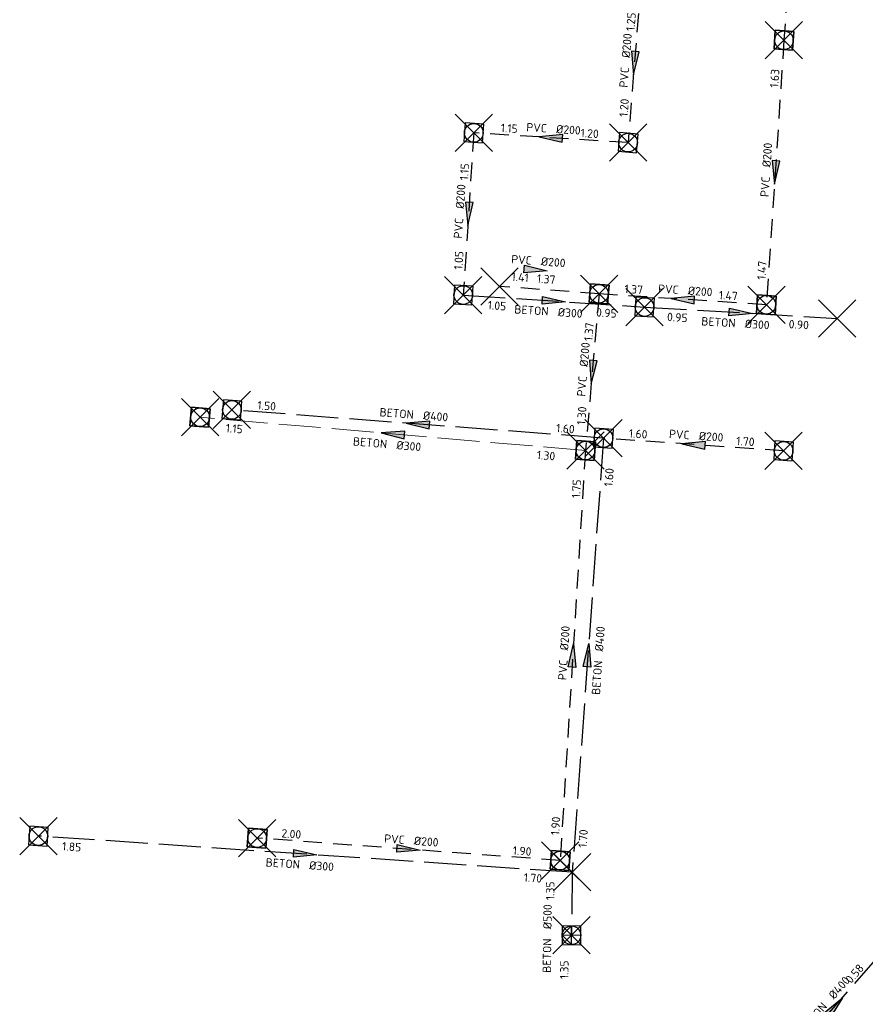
# Model space of a CAD drawing. Header units: metres. Extents: x 157108 to 159104, y 459683 to 461645.
# Tile 21 of 24: x 158342 to 158477, y 461149 to 461307. Entities that reach past the tile are written whole.
import ezdxf
from ezdxf.enums import TextEntityAlignment as Align

# ---------------------------------------------------------------- set-up
doc = ezdxf.new("R2010")
doc.units = ezdxf.units.M
doc.header["$LTSCALE"] = 0.75
doc.header["$PDMODE"] = 3
doc.header["$PDSIZE"] = 3
for name, pattern in [('RI-DWA_BETON-SO', [11.4, 9, -2.4]), ('RI-DWA_PVC-SO', [6.4, 4, -2.4]), ('RI-GWA_BETON-SO', [11.4, 9, -2.4]), ('RI-HWA_BETON-SO', [11.4, 9, -2.4]), ('RI-HWA_PVC-SO', [6.4, 4, -2.4])]:
    doc.linetypes.add(name, pattern=pattern)
doc.layers.get('0').update_dxf_attribs({"lineweight": 25})
doc.layers.get('defpoints').update_dxf_attribs({"lineweight": 25})
for name, color, linetype, plot in [('afsluitstuk', 7, 'Continuous', False), ('externe overstort', 7, 'Continuous', False), ('inspectieput', 7, 'Continuous', False), ('uitlaatconstructie', 7, 'Continuous', False)]:
    doc.layers.add(name, color=color, linetype=linetype, plot=plot)
for name, color, linetype, lineweight in [('B-OI-RI-DWA_RIOOLLEIDING_BETON_300-G', 42, 'RI-DWA_BETON-SO', 18), ('B-OI-RI-DWA_RIOOLPUT_INSPECTIEPUT-S', 42, 'Continuous', 25), ('B-OI-RI-DWA_STROOMRICHTING-S', 42, 'Continuous', 25), ('B-OI-RI-GWA_STROOMRICHTING-S', 11, 'Continuous', 25), ('B-OI-RI-HWA_RIOOLPUT_INSPECTIEPUT-S', 151, 'Continuous', 25), ('B-OI-RI-HWA_STROOMRICHTING-S', 151, 'Continuous', 25)]:
    doc.layers.add(name, color=color, linetype=linetype, lineweight=lineweight)
for name, color, linetype in [('B-OI-RI-DWA_RIOOLLEIDING_PVC_200-G', 42, 'RI-DWA_PVC-SO'), ('B-OI-RI-GWA_RIOOLLEIDING_BETON_400-G', 11, 'RI-GWA_BETON-SO'), ('B-OI-RI-HWA_RIOOLLEIDING_BETON_300-G', 151, 'RI-HWA_BETON-SO'), ('B-OI-RI-HWA_RIOOLLEIDING_BETON_400-G', 151, 'RI-HWA_BETON-SO'), ('B-OI-RI-HWA_RIOOLLEIDING_BETON_500-G', 151, 'RI-HWA_BETON-SO'), ('B-OI-RI-HWA_RIOOLLEIDING_PVC_200-G', 151, 'RI-HWA_PVC-SO'), ('B-OI-RI-HWA_RIOOLPUT_OVERSTORTPUT-S', 151, 'Continuous')]:
    doc.layers.add(name, color=color, linetype=linetype)
doc.layers.get('0').freeze()
doc.styles.add('NLCS-ISO', font='isocpeur.ttf')

# ---------------------------------------------------------------- blocks, each defined once
blk = doc.blocks.new('*U30')
at = {"ltscale": 0.1}
blk.add_hatch(color=256, dxfattribs=at).paths.add_polyline_path([(2.5, 0), (-2.5, -0.83), (-2.5, 0.83)])
at = {"ltscale": 0.1, "flags": 128}
blk.add_lwpolyline([(2.5, 0), (-2.5, -0.83), (-2.5, 0.83)], close=True, dxfattribs=at)
at = {"ltscale": 0.1, "style": 'NLCS-ISO'}
for tag, p in [('BOBL', (-34.67, 0)), ('MAT', (-1, 0.5))]:
    blk.add_attdef(tag, text='', height=1.8, dxfattribs=at).set_placement(p, align=Align.BOTTOM_RIGHT)
for tag, p in [('DIA', (1, 0.5)), ('BOBR', (33.73, -0.02))]:
    blk.add_attdef(tag, text='', height=1.8, dxfattribs=at).set_placement(p, align=Align.BOTTOM_LEFT)
at = {"layer": 'defpoints', "ltscale": 0.1, "style": 'NLCS-ISO', "flags": 1}
blk.add_attdef('JVA', text='', height=1.8, dxfattribs=at).set_placement((0, -1), align=Align.TOP_CENTER)
blk = doc.blocks.new('*U31')
at = {"ltscale": 0.1}
blk.add_hatch(color=256, dxfattribs=at).paths.add_polyline_path([(2.5, 0), (-2.5, -0.83), (-2.5, 0.83)])
at = {"ltscale": 0.1, "flags": 128}
blk.add_lwpolyline([(2.5, 0), (-2.5, -0.83), (-2.5, 0.83)], close=True, dxfattribs=at)
at = {"ltscale": 0.1, "style": 'NLCS-ISO'}
for tag, p in [('BOBL', (-48.01, -3.24)), ('MAT', (-1, -3.74))]:
    blk.add_attdef(tag, text='', height=1.8, dxfattribs=at).set_placement(p, align=Align.BOTTOM_RIGHT)
for tag, p in [('DIA', (1, -3.74)), ('BOBR', (47.06, -3.22))]:
    blk.add_attdef(tag, text='', height=1.8, dxfattribs=at).set_placement(p, align=Align.BOTTOM_LEFT)
at = {"layer": 'defpoints', "ltscale": 0.1, "style": 'NLCS-ISO', "flags": 1}
blk.add_attdef('JVA', text='', height=1.8, dxfattribs=at).set_placement((0, -1), align=Align.TOP_CENTER)
blk = doc.blocks.new('*U304')
at = {"ltscale": 0.1, "style": 'NLCS-ISO'}
for tag, p in [('MAT', (-1, 0.5)), ('BOBL', (-5.66, -3.24))]:
    blk.add_attdef(tag, text='', height=1.8, dxfattribs=at).set_placement(p, align=Align.BOTTOM_RIGHT)
for tag, p in [('DIA', (1, 0.5)), ('BOBR', (7.22, 0))]:
    blk.add_attdef(tag, text='', height=1.8, dxfattribs=at).set_placement(p, align=Align.BOTTOM_LEFT)
at = {"layer": 'defpoints', "ltscale": 0.1, "style": 'NLCS-ISO', "flags": 1}
blk.add_attdef('JVA', text='', height=1.8, dxfattribs=at).set_placement((0, -1), align=Align.TOP_CENTER)
blk = doc.blocks.new('*U68')
at = {"ltscale": 0.1}
blk.add_hatch(color=256, dxfattribs=at).paths.add_polyline_path([(2.5, 0), (-2.5, -0.83), (-2.5, 0.83)])
at = {"ltscale": 0.1, "flags": 128}
blk.add_lwpolyline([(2.5, 0), (-2.5, -0.83), (-2.5, 0.83)], close=True, dxfattribs=at)
at = {"ltscale": 0.1, "style": 'NLCS-ISO'}
for tag, p in [('BOBL', (-11.33, -3.24)), ('MAT', (-1, -3.74))]:
    blk.add_attdef(tag, text='', height=1.8, dxfattribs=at).set_placement(p, align=Align.BOTTOM_RIGHT)
for tag, p in [('DIA', (1, -3.74)), ('BOBR', (10.39, -3.24))]:
    blk.add_attdef(tag, text='', height=1.8, dxfattribs=at).set_placement(p, align=Align.BOTTOM_LEFT)
at = {"layer": 'defpoints', "ltscale": 0.1, "style": 'NLCS-ISO', "flags": 1}
blk.add_attdef('JVA', text='', height=1.8, dxfattribs=at).set_placement((0, -1), align=Align.TOP_CENTER)
blk = doc.blocks.new('*U69')
at = {"ltscale": 0.1}
blk.add_hatch(color=256, dxfattribs=at).paths.add_polyline_path([(2.5, 0), (-2.5, -0.83), (-2.5, 0.83)])
at = {"ltscale": 0.1, "flags": 128}
blk.add_lwpolyline([(2.5, 0), (-2.5, -0.83), (-2.5, 0.83)], close=True, dxfattribs=at)
at = {"ltscale": 0.1, "style": 'NLCS-ISO'}
for tag, p in [('BOBL', (-10.13, -3.24)), ('MAT', (-1, -3.74))]:
    blk.add_attdef(tag, text='', height=1.8, dxfattribs=at).set_placement(p, align=Align.BOTTOM_RIGHT)
for tag, p in [('DIA', (1, -3.74)), ('BOBR', (9.19, -3.24))]:
    blk.add_attdef(tag, text='', height=1.8, dxfattribs=at).set_placement(p, align=Align.BOTTOM_LEFT)
at = {"layer": 'defpoints', "ltscale": 0.1, "style": 'NLCS-ISO', "flags": 1}
blk.add_attdef('JVA', text='', height=1.8, dxfattribs=at).set_placement((0, -1), align=Align.TOP_CENTER)
blk = doc.blocks.new('*U70')
at = {"ltscale": 0.1}
blk.add_hatch(color=256, dxfattribs=at).paths.add_polyline_path([(-2.5, 0), (2.5, -0.83), (2.5, 0.83)])
at = {"ltscale": 0.1, "flags": 128}
blk.add_lwpolyline([(-2.5, 0), (2.5, -0.83), (2.5, 0.83)], close=True, dxfattribs=at)
at = {"ltscale": 0.1, "style": 'NLCS-ISO'}
for tag, p in [('BOBL', (-8.08, 0)), ('MAT', (-1, 0.5))]:
    blk.add_attdef(tag, text='', height=1.8, dxfattribs=at).set_placement(p, align=Align.BOTTOM_RIGHT)
for tag, p in [('DIA', (1, 0.5)), ('BOBR', (7.13, 0))]:
    blk.add_attdef(tag, text='', height=1.8, dxfattribs=at).set_placement(p, align=Align.BOTTOM_LEFT)
at = {"layer": 'defpoints', "ltscale": 0.1, "style": 'NLCS-ISO', "flags": 1}
blk.add_attdef('JVA', text='', height=1.8, dxfattribs=at).set_placement((0, -1), align=Align.TOP_CENTER)
blk = doc.blocks.new('*U103')
at = {"ltscale": 0.1}
blk.add_hatch(color=256, dxfattribs=at).paths.add_polyline_path([(-2.5, 0), (2.5, -0.83), (2.5, 0.83)])
at = {"ltscale": 0.1, "flags": 128}
blk.add_lwpolyline([(-2.5, 0), (2.5, -0.83), (2.5, 0.83)], close=True, dxfattribs=at)
at = {"ltscale": 0.1, "style": 'NLCS-ISO'}
for tag, p in [('BOBL', (-7.75, 0)), ('MAT', (-1, 0.5))]:
    blk.add_attdef(tag, text='', height=1.8, dxfattribs=at).set_placement(p, align=Align.BOTTOM_RIGHT)
for tag, p in [('DIA', (1, 0.5)), ('BOBR', (6.8, 0))]:
    blk.add_attdef(tag, text='', height=1.8, dxfattribs=at).set_placement(p, align=Align.BOTTOM_LEFT)
at = {"layer": 'defpoints', "ltscale": 0.1, "style": 'NLCS-ISO', "flags": 1}
blk.add_attdef('JVA', text='', height=1.8, dxfattribs=at).set_placement((0, -1), align=Align.TOP_CENTER)
blk = doc.blocks.new('*U112')
at = {"ltscale": 0.1}
blk.add_hatch(color=256, dxfattribs=at).paths.add_polyline_path([(2.5, 0), (-2.5, -0.83), (-2.5, 0.83)])
at = {"ltscale": 0.1, "flags": 128}
blk.add_lwpolyline([(2.5, 0), (-2.5, -0.83), (-2.5, 0.83)], close=True, dxfattribs=at)
at = {"ltscale": 0.1, "style": 'NLCS-ISO'}
for tag, p in [('MAT', (-1, 0.5)), ('BOBL', (-1.36, -3.24))]:
    blk.add_attdef(tag, text='', height=1.8, dxfattribs=at).set_placement(p, align=Align.BOTTOM_RIGHT)
for tag, p in [('DIA', (1, 0.5)), ('BOBR', (0.41, -3.24))]:
    blk.add_attdef(tag, text='', height=1.8, dxfattribs=at).set_placement(p, align=Align.BOTTOM_LEFT)
at = {"layer": 'defpoints', "ltscale": 0.1, "style": 'NLCS-ISO', "flags": 1}
blk.add_attdef('JVA', text='', height=1.8, dxfattribs=at).set_placement((0, -1), align=Align.TOP_CENTER)
blk = doc.blocks.new('*U120')
at = {"ltscale": 0.1}
blk.add_hatch(color=256, dxfattribs=at).paths.add_polyline_path([(2.5, 0), (-2.5, -0.83), (-2.5, 0.83)])
at = {"ltscale": 0.1, "flags": 128}
blk.add_lwpolyline([(2.5, 0), (-2.5, -0.83), (-2.5, 0.83)], close=True, dxfattribs=at)
at = {"ltscale": 0.1, "style": 'NLCS-ISO'}
for tag, p in [('MAT', (-1, 0.5)), ('BOBL', (-6.88, -3.24))]:
    blk.add_attdef(tag, text='', height=1.8, dxfattribs=at).set_placement(p, align=Align.BOTTOM_RIGHT)
for tag, p in [('DIA', (1, 0.5)), ('BOBR', (5.94, 0))]:
    blk.add_attdef(tag, text='', height=1.8, dxfattribs=at).set_placement(p, align=Align.BOTTOM_LEFT)
at = {"layer": 'defpoints', "ltscale": 0.1, "style": 'NLCS-ISO', "flags": 1}
blk.add_attdef('JVA', text='', height=1.8, dxfattribs=at).set_placement((0, -1), align=Align.TOP_CENTER)
blk = doc.blocks.new('*U128')
at = {"ltscale": 0.1}
blk.add_hatch(color=256, dxfattribs=at).paths.add_polyline_path([(-2.5, 0), (2.5, -0.83), (2.5, 0.83)])
at = {"ltscale": 0.1, "flags": 128}
blk.add_lwpolyline([(-2.5, 0), (2.5, -0.83), (2.5, 0.83)], close=True, dxfattribs=at)
at = {"ltscale": 0.1, "style": 'NLCS-ISO'}
for tag, p in [('BOBL', (-7.52, 0)), ('MAT', (-1, 0.5))]:
    blk.add_attdef(tag, text='', height=1.8, dxfattribs=at).set_placement(p, align=Align.BOTTOM_RIGHT)
for tag, p in [('DIA', (1, 0.5)), ('BOBR', (6.57, 0))]:
    blk.add_attdef(tag, text='', height=1.8, dxfattribs=at).set_placement(p, align=Align.BOTTOM_LEFT)
at = {"layer": 'defpoints', "ltscale": 0.1, "style": 'NLCS-ISO', "flags": 1}
blk.add_attdef('JVA', text='', height=1.8, dxfattribs=at).set_placement((0, -1), align=Align.TOP_CENTER)
blk = doc.blocks.new('*U129')
at = {"ltscale": 0.1}
blk.add_hatch(color=256, dxfattribs=at).paths.add_polyline_path([(-2.5, 0), (2.5, -0.83), (2.5, 0.83)])
at = {"ltscale": 0.1, "flags": 128}
blk.add_lwpolyline([(-2.5, 0), (2.5, -0.83), (2.5, 0.83)], close=True, dxfattribs=at)
at = {"ltscale": 0.1, "style": 'NLCS-ISO'}
for tag, p in [('BOBL', (-8.63, 0)), ('MAT', (-1, 0.5))]:
    blk.add_attdef(tag, text='', height=1.8, dxfattribs=at).set_placement(p, align=Align.BOTTOM_RIGHT)
for tag, p in [('DIA', (1, 0.5)), ('BOBR', (7.68, 0))]:
    blk.add_attdef(tag, text='', height=1.8, dxfattribs=at).set_placement(p, align=Align.BOTTOM_LEFT)
at = {"layer": 'defpoints', "ltscale": 0.1, "style": 'NLCS-ISO', "flags": 1}
blk.add_attdef('JVA', text='', height=1.8, dxfattribs=at).set_placement((0, -1), align=Align.TOP_CENTER)
blk = doc.blocks.new('*U130')
at = {"ltscale": 0.1}
blk.add_hatch(color=256, dxfattribs=at).paths.add_polyline_path([(-2.5, 0), (2.5, -0.83), (2.5, 0.83)])
at = {"ltscale": 0.1, "flags": 128}
blk.add_lwpolyline([(-2.5, 0), (2.5, -0.83), (2.5, 0.83)], close=True, dxfattribs=at)
at = {"ltscale": 0.1, "style": 'NLCS-ISO'}
for tag, p in [('BOBL', (-19.07, 0)), ('MAT', (-1, 0.5))]:
    blk.add_attdef(tag, text='', height=1.8, dxfattribs=at).set_placement(p, align=Align.BOTTOM_RIGHT)
for tag, p in [('DIA', (1, 0.5)), ('BOBR', (18.12, 0))]:
    blk.add_attdef(tag, text='', height=1.8, dxfattribs=at).set_placement(p, align=Align.BOTTOM_LEFT)
at = {"layer": 'defpoints', "ltscale": 0.1, "style": 'NLCS-ISO', "flags": 1}
blk.add_attdef('JVA', text='', height=1.8, dxfattribs=at).set_placement((0, -1), align=Align.TOP_CENTER)
blk = doc.blocks.new('*U133')
at = {"ltscale": 0.1}
blk.add_hatch(color=256, dxfattribs=at).paths.add_polyline_path([(-2.5, 0), (2.5, -0.83), (2.5, 0.83)])
at = {"ltscale": 0.1, "flags": 128}
blk.add_lwpolyline([(-2.5, 0), (2.5, -0.83), (2.5, 0.83)], close=True, dxfattribs=at)
at = {"ltscale": 0.1, "style": 'NLCS-ISO'}
for tag, p in [('BOBL', (-7.23, 0)), ('MAT', (-1, 0.5))]:
    blk.add_attdef(tag, text='', height=1.8, dxfattribs=at).set_placement(p, align=Align.BOTTOM_RIGHT)
for tag, p in [('DIA', (1, 0.5)), ('BOBR', (6.28, 0))]:
    blk.add_attdef(tag, text='', height=1.8, dxfattribs=at).set_placement(p, align=Align.BOTTOM_LEFT)
at = {"layer": 'defpoints', "ltscale": 0.1, "style": 'NLCS-ISO', "flags": 1}
blk.add_attdef('JVA', text='', height=1.8, dxfattribs=at).set_placement((0, -1), align=Align.TOP_CENTER)
blk = doc.blocks.new('*U144')
at = {"ltscale": 0.1}
blk.add_hatch(color=256, dxfattribs=at).paths.add_polyline_path([(2.5, 0), (-2.5, -0.83), (-2.5, 0.83)])
at = {"ltscale": 0.1, "flags": 128}
blk.add_lwpolyline([(2.5, 0), (-2.5, -0.83), (-2.5, 0.83)], close=True, dxfattribs=at)
at = {"ltscale": 0.1, "style": 'NLCS-ISO'}
for tag, p in [('BOBL', (-37.3, -3.24)), ('MAT', (-1, -3.74))]:
    blk.add_attdef(tag, text='', height=1.8, dxfattribs=at).set_placement(p, align=Align.BOTTOM_RIGHT)
for tag, p in [('DIA', (1, -3.74)), ('BOBR', (36.35, -3.22))]:
    blk.add_attdef(tag, text='', height=1.8, dxfattribs=at).set_placement(p, align=Align.BOTTOM_LEFT)
at = {"layer": 'defpoints', "ltscale": 0.1, "style": 'NLCS-ISO', "flags": 1}
blk.add_attdef('JVA', text='', height=1.8, dxfattribs=at).set_placement((0, -1), align=Align.TOP_CENTER)
blk = doc.blocks.new('*U214')
at = {"ltscale": 0.1}
blk.add_hatch(color=256, dxfattribs=at).paths.add_polyline_path([(-2.5, 0), (2.5, -0.83), (2.5, 0.83)])
at = {"ltscale": 0.1, "flags": 128}
blk.add_lwpolyline([(-2.5, 0), (2.5, -0.83), (2.5, 0.83)], close=True, dxfattribs=at)
at = {"ltscale": 0.1, "style": 'NLCS-ISO'}
for tag, p in [('BOBL', (-32.12, -3.24)), ('MAT', (-1, -3.74))]:
    blk.add_attdef(tag, text='', height=1.8, dxfattribs=at).set_placement(p, align=Align.BOTTOM_RIGHT)
for tag, p in [('DIA', (1, -3.74)), ('BOBR', (31.17, -3.23))]:
    blk.add_attdef(tag, text='', height=1.8, dxfattribs=at).set_placement(p, align=Align.BOTTOM_LEFT)
at = {"layer": 'defpoints', "ltscale": 0.1, "style": 'NLCS-ISO', "flags": 1}
blk.add_attdef('JVA', text='', height=1.8, dxfattribs=at).set_placement((0, -1), align=Align.TOP_CENTER)
blk = doc.blocks.new('*U237')
at = {"ltscale": 0.1}
blk.add_hatch(color=256, dxfattribs=at).paths.add_polyline_path([(-2.5, 0), (2.5, -0.83), (2.5, 0.83)])
at = {"ltscale": 0.1, "flags": 128}
blk.add_lwpolyline([(-2.5, 0), (2.5, -0.83), (2.5, 0.83)], close=True, dxfattribs=at)
at = {"ltscale": 0.1, "style": 'NLCS-ISO'}
for tag, p in [('BOBL', (-10.02, 0)), ('MAT', (-1, 0.5))]:
    blk.add_attdef(tag, text='', height=1.8, dxfattribs=at).set_placement(p, align=Align.BOTTOM_RIGHT)
for tag, p in [('DIA', (1, 0.5)), ('BOBR', (9.07, 0))]:
    blk.add_attdef(tag, text='', height=1.8, dxfattribs=at).set_placement(p, align=Align.BOTTOM_LEFT)
at = {"layer": 'defpoints', "ltscale": 0.1, "style": 'NLCS-ISO', "flags": 1}
blk.add_attdef('JVA', text='', height=1.8, dxfattribs=at).set_placement((0, -1), align=Align.TOP_CENTER)
blk = doc.blocks.new('*U245')
at = {"ltscale": 0.1}
blk.add_hatch(color=256, dxfattribs=at).paths.add_polyline_path([(-2.5, 0), (2.5, -0.83), (2.5, 0.83)])
at = {"ltscale": 0.1, "flags": 128}
blk.add_lwpolyline([(-2.5, 0), (2.5, -0.83), (2.5, 0.83)], close=True, dxfattribs=at)
at = {"ltscale": 0.1, "style": 'NLCS-ISO'}
for tag, p in [('BOBL', (-30.6, 0)), ('MAT', (-1, 0.5))]:
    blk.add_attdef(tag, text='', height=1.8, dxfattribs=at).set_placement(p, align=Align.BOTTOM_RIGHT)
for tag, p in [('DIA', (1, 0.5)), ('BOBR', (29.65, -0.01))]:
    blk.add_attdef(tag, text='', height=1.8, dxfattribs=at).set_placement(p, align=Align.BOTTOM_LEFT)
at = {"layer": 'defpoints', "ltscale": 0.1, "style": 'NLCS-ISO', "flags": 1}
blk.add_attdef('JVA', text='', height=1.8, dxfattribs=at).set_placement((0, -1), align=Align.TOP_CENTER)
blk = doc.blocks.new('*U278')
at = {"ltscale": 0.1}
blk.add_hatch(color=256, dxfattribs=at).paths.add_polyline_path([(2.5, 0), (-2.5, -0.83), (-2.5, 0.83)])
at = {"ltscale": 0.1, "flags": 128}
blk.add_lwpolyline([(2.5, 0), (-2.5, -0.83), (-2.5, 0.83)], close=True, dxfattribs=at)
at = {"ltscale": 0.1, "style": 'NLCS-ISO'}
for tag, p in [('BOBL', (-23.22, 0)), ('MAT', (-1, 0.5))]:
    blk.add_attdef(tag, text='', height=1.8, dxfattribs=at).set_placement(p, align=Align.BOTTOM_RIGHT)
for tag, p in [('DIA', (1, 0.5)), ('BOBR', (22.28, -0.01))]:
    blk.add_attdef(tag, text='', height=1.8, dxfattribs=at).set_placement(p, align=Align.BOTTOM_LEFT)
at = {"layer": 'defpoints', "ltscale": 0.1, "style": 'NLCS-ISO', "flags": 1}
blk.add_attdef('JVA', text='', height=1.8, dxfattribs=at).set_placement((0, -1), align=Align.TOP_CENTER)
blk = doc.blocks.new('B-SRI-PUT_HWA-SO')
at = {"lineweight": -3, "flags": 128}
blk.add_lwpolyline([(-2, -2), (2, -2), (2, 2), (-2, 2)], close=True, dxfattribs=at)
at = {"lineweight": -3}
blk.add_circle((0, 0), 2, dxfattribs=at)
blk = doc.blocks.new('B-SRI-PUT_OVERSTORT-SO')
for p, q in [((0, 2), (-2, 0)), ((-2, 0), (2, 0)), ((0, -2), (0, 2)), ((2, 0), (0, 2))]:
    blk.add_line(p, q)
blk.add_lwpolyline([(-2, -2), (2, -2), (2, 2), (-2, 2)], close=True)
blk.add_circle((0, 0), 2)
blk = doc.blocks.new('B-SRI-PUT_DWA-SO')
at = {"flags": 128}
blk.add_lwpolyline([(-2, 2), (2, 2), (2, -2), (-2, -2)], close=True, dxfattribs=at)
at = {"lineweight": -3, "flags": 128}
blk.add_lwpolyline([(2, -2), (2, 2), (-2, 2), (-2, -2)], close=True, dxfattribs=at)
at = {"lineweight": -3}
blk.add_circle((0, 0), 2, dxfattribs=at)

msp = doc.modelspace()

# ---------------------------------------------------------------- linework, layer by layer
at = {"layer": 'afsluitstuk'}
for p in [(158418.65, 461263.9), (158472.92, 461258.75)]:
    msp.add_point(p, dxfattribs=at)
at = {"layer": 'B-OI-RI-DWA_RIOOLLEIDING_BETON_300-G'}
msp.add_line((158432.47, 461237.51), (158370.52, 461242.87), dxfattribs=at)
at = {"layer": 'B-OI-RI-DWA_RIOOLLEIDING_PVC_200-G'}
for p, q in [((158466.88, 461339.61), (158464.38, 461303.45)), ((158464.38, 461303.45), (158461.55, 461260.94)), ((158434.65, 461262.7), (158418.65, 461263.9)), ((158434.65, 461262.7), (158432.47, 461237.51)), ((158461.55, 461260.94), (158434.65, 461262.7)), ((158432.47, 461237.51), (158428.41, 461171.62)), ((158428.41, 461171.62), (158379.7, 461175.23))]:
    msp.add_line(p, q, dxfattribs=at)
at = {"layer": 'B-OI-RI-GWA_RIOOLLEIDING_BETON_400-G'}
msp.add_line((158464.51, 461138.99), (158480.55, 461157.28), dxfattribs=at)
at = {"layer": 'B-OI-RI-HWA_RIOOLLEIDING_BETON_300-G'}
for p, q in [((158412.83, 461262.51), (158441.97, 461260.58)), ((158441.97, 461260.58), (158472.92, 461258.75)), ((158430.34, 461169.73), (158344.52, 461175.55))]:
    msp.add_line(p, q, dxfattribs=at)
at = {"layer": 'B-OI-RI-HWA_RIOOLLEIDING_BETON_400-G'}
for q in [(158375.64, 461244.04), (158430.34, 461169.73)]:
    msp.add_line((158435.37, 461239.5), q, dxfattribs=at)
at = {"layer": 'B-OI-RI-HWA_RIOOLLEIDING_BETON_500-G'}
msp.add_line((158430.34, 461169.73), (158430.22, 461159.6), dxfattribs=at)
at = {"layer": 'B-OI-RI-HWA_RIOOLLEIDING_PVC_200-G'}
for p, q in [((158441.36, 461312.55), (158439.32, 461287)), ((158414.52, 461288.57), (158412.83, 461262.51)), ((158439.32, 461287), (158414.52, 461288.57)), ((158464.33, 461237.46), (158435.37, 461239.5))]:
    msp.add_line(p, q, dxfattribs=at)
at = {"layer": 'externe overstort'}
msp.add_point((158430.34, 461169.73), dxfattribs=at)
at = {"layer": 'inspectieput'}
for p in [(158464.38, 461303.45), (158414.52, 461288.57), (158439.32, 461287), (158412.83, 461262.51), (158434.65, 461262.7), (158441.97, 461260.58), (158461.55, 461260.94), (158375.64, 461244.04), (158370.52, 461242.87), (158435.37, 461239.5), (158432.47, 461237.51), (158464.33, 461237.46), (158344.52, 461175.55), (158379.7, 461175.23), (158428.41, 461171.62)]:
    msp.add_point(p, dxfattribs=at)
at = {"layer": 'uitlaatconstructie'}
msp.add_point((158430.22, 461159.6), dxfattribs=at)

# ---------------------------------------------------------------- block references
at = {"layer": 'B-OI-RI-DWA_RIOOLPUT_INSPECTIEPUT-S', "xscale": 0.75, "yscale": 0.75, "zscale": 0.75}
for p, rotation in [((158464.38, 461303.45), 86.05089802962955), ((158434.65, 461262.7), 175.7179686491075), ((158461.55, 461260.94), 176.2468797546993), ((158370.52, 461242.87), 355.0550044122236), ((158432.47, 461237.51), 266.4740153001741), ((158379.7, 461175.23), 355.7614388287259), ((158428.41, 461171.62), 86.4740153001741)]:
    msp.add_blockref('B-SRI-PUT_DWA-SO', p, dxfattribs=dict(at, rotation=rotation))
at = {"layer": 'B-OI-RI-DWA_STROOMRICHTING-S', "xscale": 0.75, "yscale": 0.75, "zscale": 0.75}
for name, p, rotation, values in [('*U130', (158462.96, 461282.2), 86.1878035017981, {'MAT': 'PVC', 'DIA': '%%c200', 'BOBL': '1.47', 'BOBR': '1.63'}), ('*U112', (158424.47, 461266.54), 355.7179686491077, {'MAT': 'PVC', 'DIA': '%%c200', 'BOBL': '1.41', 'BOBR': '1.37'}), ('*U129', (158448.1, 461261.82), 356.2468797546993, {'MAT': 'PVC', 'DIA': '%%c200', 'BOBL': '1.37', 'BOBR': '1.47'}), ('*U128', (158433.56, 461250.11), 85.0429199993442, {'MAT': 'PVC', 'DIA': '%%c200', 'BOBL': '1.30', 'BOBR': '1.37'}), ('*U214', (158401.49, 461240.19), 355.0550044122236, {'MAT': 'BETON', 'DIA': '%%c300', 'BOBL': '1.15', 'BOBR': '1.30'}), ('*U30', (158430.44, 461204.56), 86.47401530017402, {'MAT': 'PVC', 'DIA': '%%c200', 'BOBL': '1.90', 'BOBR': '1.75'}), ('*U278', (158404.05, 461173.42), 355.7614388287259, {'MAT': 'PVC', 'DIA': '%%c200', 'BOBL': '2.00', 'BOBR': '1.90'})]:
    msp.add_blockref(name, p, dxfattribs=dict(at, rotation=rotation)).add_auto_attribs(values)
at = {"layer": 'B-OI-RI-GWA_STROOMRICHTING-S', "xscale": 0.75, "yscale": 0.75, "zscale": 0.75, "rotation": 48.73609310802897}
msp.add_blockref('*U120', (158472.53, 461148.13), dxfattribs=at).add_auto_attribs({'MAT': 'BETON', 'DIA': '%%c400', 'BOBL': '0.63', 'BOBR': '0.58'})
at = {"layer": 'B-OI-RI-HWA_RIOOLPUT_INSPECTIEPUT-S', "xscale": 0.75, "yscale": 0.75, "zscale": 0.75}
for p, rotation in [((158414.52, 461288.57), 266.288207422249), ((158439.32, 461287), 85.42295861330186), ((158412.83, 461262.51), 356.2191986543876), ((158441.97, 461260.58), 356.608797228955), ((158375.64, 461244.04), 355.6533797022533), ((158435.37, 461239.5), 265.8764509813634), ((158464.33, 461237.46), 175.9706272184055), ((158344.52, 461175.55), 356.1203491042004)]:
    msp.add_blockref('B-SRI-PUT_HWA-SO', p, dxfattribs=dict(at, rotation=rotation))
at = {"layer": 'B-OI-RI-HWA_RIOOLPUT_OVERSTORTPUT-S', "xscale": 0.75, "yscale": 0.75, "zscale": 0.75, "rotation": 89.31026766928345}
msp.add_blockref('B-SRI-PUT_OVERSTORT-SO', (158430.22, 461159.6), dxfattribs=at)
at = {"layer": 'B-OI-RI-HWA_STROOMRICHTING-S'}
for name, p, xscale, yscale, zscale, rotation, values in [('*U103', (158440.34, 461299.77), 0.75, 0.75, 0.75, 85.42295861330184, {'MAT': 'PVC', 'DIA': '%%c200', 'BOBL': '1.20', 'BOBR': '1.25'}), ('*U133', (158426.92, 461287.79), 0.75, 0.75, 0.75, 356.3776414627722, {'MAT': 'PVC', 'DIA': '%%c200', 'BOBL': '1.15', 'BOBR': '1.20'}), ('*U70', (158413.67, 461275.54), 0.75, 0.75, 0.75, 86.28820742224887, {'MAT': 'PVC', 'DIA': '%%c200', 'BOBL': '1.05', 'BOBR': '1.15'}), ('*U69', (158427.4, 461261.54), 0.75, 0.75, 0.75, 356.2191986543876, {'MAT': 'BETON', 'DIA': '%%c300', 'BOBL': '1.05', 'BOBR': '0.95'}), ('*U68', (158457.45, 461259.66), 0.75, 0.75, 0.75, 356.608797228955, {'MAT': 'BETON', 'DIA': '%%c300', 'BOBL': '0.95', 'BOBR': '0.90'}), ('*U245', (158405.51, 461241.77), 0.75, 0.75, 0.75, 355.6533797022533, {'MAT': 'BETON', 'DIA': '%%c400', 'BOBL': '1.50', 'BOBR': '1.60'}), ('*U237', (158449.85, 461238.48), 0.75, 0.75, 0.75, 355.9706272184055, {'MAT': 'PVC', 'DIA': '%%c200', 'BOBL': '1.60', 'BOBR': '1.70'}), ('*U144', (158432.86, 461204.62), 0.75, 0.75, 0.75, 85.87645098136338, {'MAT': 'BETON', 'DIA': '%%c400', 'BOBL': '1.70', 'BOBR': '1.60'}), ('*U31', (158387.43, 461172.64), 0.75, 0.75, 0.75, 356.1203491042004, {'MAT': 'BETON', 'DIA': '%%c300', 'BOBL': '1.85', 'BOBR': '1.70'}), ('*U304', (158427.79, 461159.82), 0.7500000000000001, 0.7500000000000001, 0.7500000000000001, 89.31026766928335, {'MAT': 'BETON', 'DIA': '%%c500', 'BOBL': '1.35', 'BOBR': '1.35'})]:
    msp.add_blockref(name, p, dxfattribs=dict(at, xscale=xscale, yscale=yscale, zscale=zscale, rotation=rotation)).add_auto_attribs(values)

doc.saveas('drawing.dxf')
